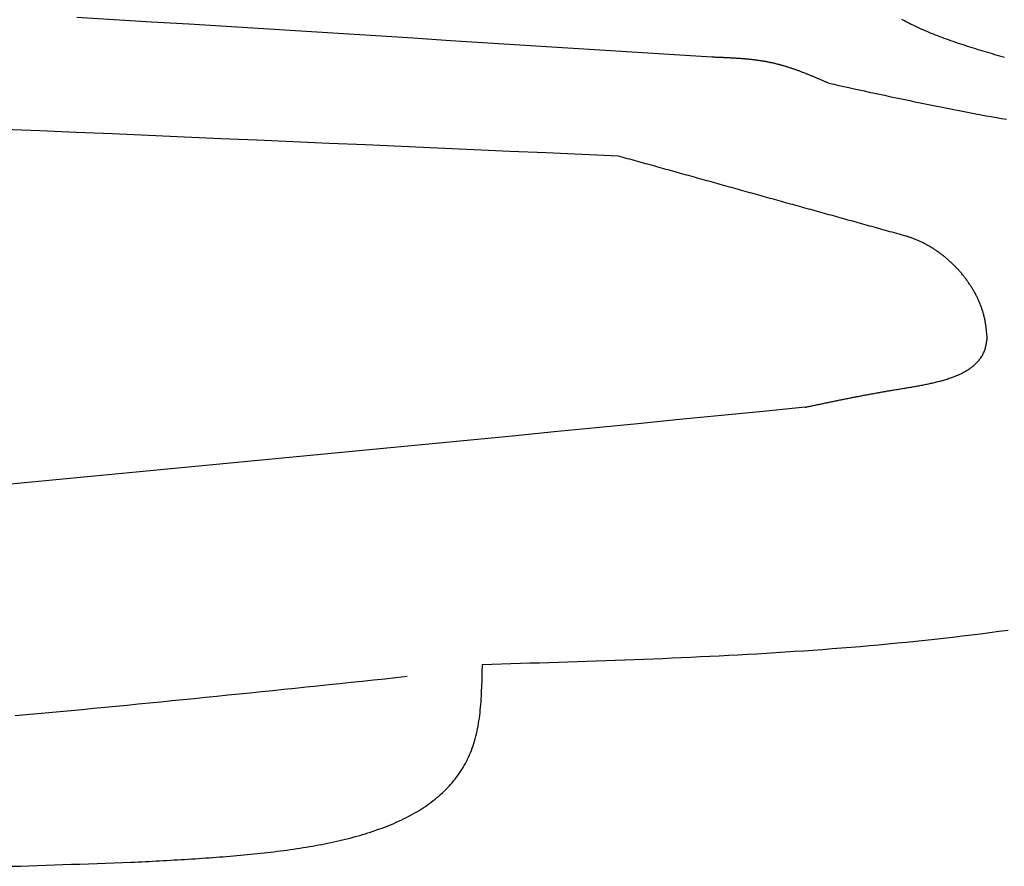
# Model space of a CAD drawing. Extents: x 715 to 7297, y 217 to 5760.
# Tile 55 of 89: x 4973 to 5351, y 834 to 1160. Entities that reach past the tile are written whole.
import ezdxf

# ---------------------------------------------------------------- set-up
doc = ezdxf.new("R2010")
doc.units = 0
doc.layers.add('CAR', color=1, linetype='CONTINUOUS')

msp = doc.modelspace()

# ---------------------------------------------------------------- linework, layer by layer
at = {"layer": 'CAR'}
for points in [[(5238.9, 1145.62, 0), (5224.53, 1146.53, 0), (5210.17, 1147.44, 0), (5195.8, 1148.35, 0), (5181.44, 1149.26, 0), (5167.07, 1150.16, 0), (5152.71, 1151.07, 0), (5138.35, 1151.97, 0), (5123.98, 1152.88, 0), (5109.62, 1153.78, 0), (5095.25, 1154.68, 0), (5080.89, 1155.58, 0), (5066.52, 1156.48, 0), (5052.16, 1157.37, 0), (5037.79, 1158.26, 0), (5023.43, 1159.15, 0), (5009.06, 1160.04, 0), (4994.7, 1160.92, 0)], [(5351.42, 1145.53, 0), (5350.5, 1145.79, 0), (5349.58, 1146.06, 0), (5348.66, 1146.33, 0), (5347.74, 1146.59, 0), (5346.82, 1146.86, 0), (5345.9, 1147.13, 0), (5344.99, 1147.4, 0), (5344.08, 1147.67, 0), (5343.17, 1147.95, 0), (5342.26, 1148.22, 0), (5341.36, 1148.5, 0), (5340.45, 1148.78, 0), (5339.56, 1149.05, 0), (5338.66, 1149.34, 0), (5337.77, 1149.62, 0), (5336.88, 1149.9, 0), (5336, 1150.19, 0), (5335.12, 1150.48, 0), (5334.24, 1150.77, 0), (5333.37, 1151.06, 0), (5332.5, 1151.36, 0), (5331.64, 1151.65, 0), (5330.78, 1151.95, 0), (5329.92, 1152.26, 0), (5329.07, 1152.56, 0), (5328.23, 1152.87, 0), (5327.39, 1153.18, 0), (5326.56, 1153.49, 0), (5325.73, 1153.81, 0), (5324.91, 1154.13, 0), (5324.09, 1154.45, 0), (5323.28, 1154.78, 0), (5322.48, 1155.11, 0), (5321.68, 1155.44, 0), (5320.89, 1155.78, 0), (5320.11, 1156.12, 0), (5319.33, 1156.46, 0), (5318.56, 1156.81, 0), (5317.8, 1157.16, 0), (5317.05, 1157.52, 0), (5316.3, 1157.88, 0), (5315.56, 1158.24, 0), (5314.83, 1158.61, 0), (5314.1, 1158.98, 0), (5313.39, 1159.36, 0), (5312.68, 1159.74, 0), (5311.98, 1160.12, 0)], [(5283.81, 1135.6, 0), (5283.54, 1135.72, 0), (5283.27, 1135.84, 0), (5283, 1135.96, 0), (5282.73, 1136.07, 0), (5282.46, 1136.19, 0), (5282.19, 1136.31, 0), (5281.92, 1136.42, 0), (5281.65, 1136.54, 0), (5281.38, 1136.66, 0), (5281.11, 1136.77, 0), (5280.84, 1136.89, 0), (5280.57, 1137.01, 0), (5280.3, 1137.12, 0), (5280.03, 1137.24, 0), (5279.76, 1137.35, 0), (5279.49, 1137.47, 0), (5279.22, 1137.58, 0), (5278.95, 1137.7, 0), (5278.67, 1137.81, 0), (5278.4, 1137.92, 0), (5278.13, 1138.04, 0), (5277.86, 1138.15, 0), (5277.59, 1138.26, 0), (5277.32, 1138.38, 0), (5277.05, 1138.49, 0), (5276.78, 1138.6, 0), (5276.51, 1138.71, 0), (5276.23, 1138.82, 0), (5275.96, 1138.93, 0), (5275.69, 1139.04, 0), (5275.42, 1139.15, 0), (5275.15, 1139.26, 0), (5274.88, 1139.37, 0), (5274.6, 1139.47, 0), (5274.33, 1139.58, 0), (5274.06, 1139.68, 0), (5273.79, 1139.79, 0), (5273.51, 1139.89, 0), (5273.24, 1140, 0), (5272.97, 1140.1, 0), (5272.69, 1140.2, 0), (5272.42, 1140.31, 0), (5272.15, 1140.41, 0), (5271.87, 1140.51, 0), (5271.6, 1140.61, 0), (5271.32, 1140.71, 0), (5271.05, 1140.8, 0), (5270.78, 1140.9, 0), (5270.5, 1141, 0), (5270.23, 1141.09, 0), (5269.95, 1141.19, 0), (5269.68, 1141.28, 0), (5269.4, 1141.37, 0), (5269.12, 1141.46, 0), (5268.85, 1141.55, 0), (5268.57, 1141.64, 0), (5268.29, 1141.73, 0), (5268.02, 1141.82, 0), (5267.74, 1141.91, 0), (5267.46, 1141.99, 0), (5267.19, 1142.08, 0), (5266.91, 1142.16, 0), (5266.63, 1142.24, 0), (5266.35, 1142.32, 0), (5266.07, 1142.4, 0), (5265.79, 1142.48, 0), (5265.52, 1142.56, 0), (5265.24, 1142.64, 0), (5264.96, 1142.71, 0), (5264.68, 1142.78, 0), (5264.4, 1142.86, 0), (5264.12, 1142.93, 0), (5263.84, 1143, 0), (5263.55, 1143.07, 0), (5263.27, 1143.13, 0), (5262.99, 1143.2, 0), (5262.71, 1143.27, 0), (5262.43, 1143.33, 0), (5262.14, 1143.39, 0), (5261.86, 1143.45, 0), (5261.58, 1143.51, 0), (5261.29, 1143.57, 0), (5261.01, 1143.63, 0), (5260.73, 1143.68, 0), (5260.44, 1143.74, 0), (5260.16, 1143.79, 0), (5259.87, 1143.84, 0), (5259.59, 1143.9, 0), (5259.3, 1143.95, 0), (5259.02, 1144, 0), (5258.73, 1144.04, 0), (5258.44, 1144.09, 0), (5258.16, 1144.14, 0), (5257.87, 1144.18, 0), (5257.58, 1144.22, 0), (5257.3, 1144.27, 0), (5257.01, 1144.31, 0), (5256.72, 1144.35, 0), (5256.43, 1144.39, 0), (5256.15, 1144.43, 0), (5255.86, 1144.47, 0), (5255.57, 1144.5, 0), (5255.28, 1144.54, 0), (5254.99, 1144.58, 0), (5254.7, 1144.61, 0), (5254.41, 1144.64, 0), (5254.12, 1144.68, 0), (5253.83, 1144.71, 0), (5253.54, 1144.74, 0), (5253.25, 1144.77, 0), (5252.96, 1144.8, 0), (5252.67, 1144.83, 0), (5252.38, 1144.86, 0), (5252.09, 1144.88, 0), (5251.8, 1144.91, 0), (5251.51, 1144.94, 0), (5251.22, 1144.96, 0), (5250.93, 1144.99, 0), (5250.64, 1145.01, 0), (5250.35, 1145.03, 0), (5250.05, 1145.06, 0), (5249.76, 1145.08, 0), (5249.47, 1145.1, 0), (5249.18, 1145.12, 0), (5248.89, 1145.14, 0), (5248.59, 1145.16, 0), (5248.3, 1145.18, 0), (5248.01, 1145.2, 0), (5247.71, 1145.22, 0), (5247.42, 1145.24, 0), (5247.13, 1145.25, 0), (5246.84, 1145.27, 0), (5246.54, 1145.29, 0), (5246.25, 1145.3, 0), (5245.96, 1145.32, 0), (5245.66, 1145.33, 0), (5245.37, 1145.35, 0), (5245.08, 1145.36, 0), (5244.78, 1145.38, 0), (5244.49, 1145.39, 0), (5244.19, 1145.41, 0), (5243.9, 1145.42, 0), (5243.61, 1145.43, 0), (5243.31, 1145.45, 0), (5243.02, 1145.46, 0), (5242.72, 1145.47, 0), (5242.43, 1145.48, 0), (5242.14, 1145.5, 0), (5241.84, 1145.51, 0), (5241.55, 1145.52, 0), (5241.25, 1145.53, 0), (5240.96, 1145.54, 0), (5240.66, 1145.55, 0), (5240.37, 1145.56, 0), (5240.07, 1145.58, 0), (5239.78, 1145.59, 0), (5239.49, 1145.6, 0), (5239.19, 1145.61, 0), (5238.9, 1145.62, 0)], [(5283.81, 1135.6, 0), (5285.76, 1135.18, 0), (5287.71, 1134.76, 0), (5289.66, 1134.33, 0), (5291.61, 1133.91, 0), (5293.57, 1133.49, 0), (5295.52, 1133.07, 0), (5297.47, 1132.64, 0), (5299.42, 1132.22, 0), (5301.37, 1131.8, 0), (5303.33, 1131.39, 0), (5305.28, 1130.97, 0), (5307.23, 1130.56, 0), (5309.18, 1130.14, 0), (5311.14, 1129.73, 0), (5313.09, 1129.32, 0), (5315.04, 1128.91, 0), (5317, 1128.51, 0), (5318.95, 1128.1, 0), (5320.9, 1127.7, 0), (5322.86, 1127.3, 0), (5324.81, 1126.91, 0), (5326.77, 1126.51, 0), (5328.72, 1126.12, 0), (5330.68, 1125.74, 0), (5332.63, 1125.35, 0), (5334.59, 1124.97, 0), (5336.55, 1124.59, 0), (5338.5, 1124.22, 0), (5340.46, 1123.85, 0), (5342.42, 1123.48, 0), (5344.38, 1123.12, 0), (5346.34, 1122.76, 0), (5348.3, 1122.41, 0), (5350.25, 1122.06, 0), (5352.21, 1121.72, 0)], [(5202.98, 1107.55, 0), (5189.08, 1108.17, 0), (5175.17, 1108.78, 0), (5161.26, 1109.4, 0), (5147.36, 1110.01, 0), (5133.45, 1110.62, 0), (5119.54, 1111.23, 0), (5105.64, 1111.85, 0), (5091.73, 1112.46, 0), (5077.82, 1113.07, 0), (5063.92, 1113.67, 0), (5050.01, 1114.28, 0), (5036.1, 1114.88, 0), (5022.2, 1115.48, 0), (5008.29, 1116.08, 0), (4994.38, 1116.68, 0), (4980.48, 1117.28, 0), (4966.57, 1117.87, 0)], [(5313.47, 1076.81, 0), (5312.6, 1077.05, 0), (5311.73, 1077.29, 0), (5310.86, 1077.53, 0), (5309.99, 1077.78, 0), (5309.12, 1078.02, 0), (5308.25, 1078.26, 0), (5307.38, 1078.5, 0), (5306.51, 1078.74, 0), (5305.64, 1078.99, 0), (5304.77, 1079.23, 0), (5303.9, 1079.47, 0), (5303.03, 1079.71, 0), (5302.16, 1079.95, 0), (5301.29, 1080.2, 0), (5300.42, 1080.44, 0), (5299.55, 1080.68, 0), (5298.68, 1080.92, 0), (5297.81, 1081.17, 0), (5296.94, 1081.41, 0), (5296.07, 1081.65, 0), (5295.2, 1081.89, 0), (5294.33, 1082.13, 0), (5293.46, 1082.38, 0), (5292.59, 1082.62, 0), (5291.72, 1082.86, 0), (5290.85, 1083.1, 0), (5289.98, 1083.34, 0), (5289.11, 1083.59, 0), (5288.24, 1083.83, 0), (5287.37, 1084.07, 0), (5286.5, 1084.31, 0), (5285.63, 1084.55, 0), (5284.76, 1084.8, 0), (5283.89, 1085.04, 0), (5283.02, 1085.28, 0), (5282.15, 1085.52, 0), (5281.28, 1085.76, 0), (5280.41, 1086.01, 0), (5279.54, 1086.25, 0), (5278.67, 1086.49, 0), (5277.8, 1086.73, 0), (5276.93, 1086.98, 0), (5276.06, 1087.22, 0), (5275.19, 1087.46, 0), (5274.32, 1087.7, 0), (5273.45, 1087.94, 0), (5272.58, 1088.19, 0), (5271.71, 1088.43, 0), (5270.84, 1088.67, 0), (5269.97, 1088.91, 0), (5269.1, 1089.15, 0), (5268.23, 1089.4, 0), (5267.36, 1089.64, 0), (5266.49, 1089.88, 0), (5265.62, 1090.12, 0), (5264.75, 1090.36, 0), (5263.88, 1090.61, 0), (5263.01, 1090.85, 0), (5262.14, 1091.09, 0), (5261.27, 1091.33, 0), (5260.4, 1091.57, 0), (5259.53, 1091.82, 0), (5258.66, 1092.06, 0), (5257.79, 1092.3, 0), (5256.92, 1092.54, 0), (5256.05, 1092.79, 0), (5255.18, 1093.03, 0), (5254.31, 1093.27, 0), (5253.44, 1093.51, 0), (5252.57, 1093.75, 0), (5251.7, 1094, 0), (5250.83, 1094.24, 0), (5249.96, 1094.48, 0), (5249.09, 1094.72, 0), (5248.22, 1094.96, 0), (5247.35, 1095.21, 0), (5246.48, 1095.45, 0), (5245.61, 1095.69, 0), (5244.74, 1095.93, 0), (5243.87, 1096.17, 0), (5243, 1096.42, 0), (5242.13, 1096.66, 0), (5241.26, 1096.9, 0), (5240.39, 1097.14, 0), (5239.52, 1097.39, 0), (5238.65, 1097.63, 0), (5237.78, 1097.87, 0), (5236.91, 1098.11, 0), (5236.04, 1098.35, 0), (5235.17, 1098.6, 0), (5234.3, 1098.84, 0), (5233.43, 1099.08, 0), (5232.56, 1099.32, 0), (5231.69, 1099.56, 0), (5230.82, 1099.81, 0), (5229.95, 1100.05, 0), (5229.08, 1100.29, 0), (5228.21, 1100.53, 0), (5227.34, 1100.77, 0), (5226.47, 1101.02, 0), (5225.6, 1101.26, 0), (5224.73, 1101.5, 0), (5223.86, 1101.74, 0), (5222.99, 1101.98, 0), (5222.12, 1102.23, 0), (5221.25, 1102.47, 0), (5220.38, 1102.71, 0), (5219.51, 1102.95, 0), (5218.64, 1103.2, 0), (5217.77, 1103.44, 0), (5216.9, 1103.68, 0), (5216.03, 1103.92, 0), (5215.16, 1104.16, 0), (5214.29, 1104.41, 0), (5213.42, 1104.65, 0), (5212.55, 1104.89, 0), (5211.68, 1105.13, 0), (5210.81, 1105.37, 0), (5209.94, 1105.62, 0), (5209.07, 1105.86, 0), (5208.2, 1106.1, 0), (5207.33, 1106.34, 0), (5206.46, 1106.58, 0), (5205.59, 1106.83, 0), (5204.72, 1107.07, 0), (5203.85, 1107.31, 0), (5202.98, 1107.55, 0)], [(5344.78, 1037.62, 0), (5344.75, 1037.95, 0), (5344.72, 1038.27, 0), (5344.69, 1038.59, 0), (5344.66, 1038.91, 0), (5344.63, 1039.23, 0), (5344.6, 1039.55, 0), (5344.56, 1039.87, 0), (5344.53, 1040.2, 0), (5344.5, 1040.52, 0), (5344.46, 1040.84, 0), (5344.42, 1041.16, 0), (5344.38, 1041.48, 0), (5344.34, 1041.8, 0), (5344.3, 1042.12, 0), (5344.25, 1042.44, 0), (5344.21, 1042.76, 0), (5344.16, 1043.08, 0), (5344.1, 1043.4, 0), (5344.05, 1043.72, 0), (5343.99, 1044.04, 0), (5343.93, 1044.36, 0), (5343.87, 1044.67, 0), (5343.8, 1044.99, 0), (5343.73, 1045.31, 0), (5343.66, 1045.63, 0), (5343.59, 1045.94, 0), (5343.51, 1046.26, 0), (5343.42, 1046.58, 0), (5343.34, 1046.89, 0), (5343.25, 1047.21, 0), (5343.16, 1047.52, 0), (5343.06, 1047.84, 0), (5342.97, 1048.15, 0), (5342.86, 1048.46, 0), (5342.76, 1048.78, 0), (5342.65, 1049.09, 0), (5342.54, 1049.4, 0), (5342.43, 1049.71, 0), (5342.31, 1050.02, 0), (5342.2, 1050.33, 0), (5342.07, 1050.64, 0), (5341.95, 1050.95, 0), (5341.82, 1051.26, 0), (5341.69, 1051.56, 0), (5341.56, 1051.87, 0), (5341.42, 1052.18, 0), (5341.28, 1052.48, 0), (5341.14, 1052.78, 0), (5341, 1053.09, 0), (5340.85, 1053.39, 0), (5340.7, 1053.69, 0), (5340.55, 1053.99, 0), (5340.39, 1054.29, 0), (5340.24, 1054.59, 0), (5340.08, 1054.89, 0), (5339.91, 1055.18, 0), (5339.75, 1055.48, 0), (5339.58, 1055.77, 0), (5339.41, 1056.07, 0), (5339.24, 1056.36, 0), (5339.06, 1056.65, 0), (5338.89, 1056.94, 0), (5338.71, 1057.23, 0), (5338.52, 1057.52, 0), (5338.34, 1057.81, 0), (5338.15, 1058.09, 0), (5337.96, 1058.38, 0), (5337.77, 1058.66, 0), (5337.58, 1058.94, 0), (5337.38, 1059.22, 0), (5337.18, 1059.5, 0), (5336.98, 1059.78, 0), (5336.78, 1060.06, 0), (5336.57, 1060.34, 0), (5336.36, 1060.61, 0), (5336.15, 1060.88, 0), (5335.94, 1061.15, 0), (5335.73, 1061.42, 0), (5335.51, 1061.69, 0), (5335.3, 1061.96, 0), (5335.08, 1062.23, 0), (5334.85, 1062.49, 0), (5334.63, 1062.75, 0), (5334.4, 1063.02, 0), (5334.18, 1063.28, 0), (5333.95, 1063.53, 0), (5333.71, 1063.79, 0), (5333.48, 1064.05, 0), (5333.25, 1064.3, 0), (5333.01, 1064.55, 0), (5332.77, 1064.8, 0), (5332.53, 1065.05, 0), (5332.29, 1065.3, 0), (5332.04, 1065.54, 0), (5331.8, 1065.79, 0), (5331.55, 1066.03, 0), (5331.3, 1066.27, 0), (5331.05, 1066.5, 0), (5330.8, 1066.74, 0), (5330.54, 1066.97, 0), (5330.29, 1067.21, 0), (5330.03, 1067.44, 0), (5329.77, 1067.67, 0), (5329.51, 1067.89, 0), (5329.25, 1068.12, 0), (5328.98, 1068.34, 0), (5328.72, 1068.56, 0), (5328.45, 1068.78, 0), (5328.18, 1069, 0), (5327.91, 1069.21, 0), (5327.64, 1069.42, 0), (5327.37, 1069.63, 0), (5327.1, 1069.84, 0), (5326.82, 1070.05, 0), (5326.55, 1070.25, 0), (5326.27, 1070.46, 0), (5325.99, 1070.66, 0), (5325.71, 1070.85, 0), (5325.43, 1071.05, 0), (5325.15, 1071.24, 0), (5324.87, 1071.43, 0), (5324.58, 1071.62, 0), (5324.3, 1071.81, 0), (5324.01, 1071.99, 0), (5323.72, 1072.17, 0), (5323.44, 1072.35, 0), (5323.15, 1072.53, 0), (5322.86, 1072.7, 0), (5322.56, 1072.88, 0), (5322.27, 1073.04, 0), (5321.98, 1073.21, 0), (5321.68, 1073.38, 0), (5321.39, 1073.54, 0), (5321.09, 1073.7, 0), (5320.8, 1073.86, 0), (5320.5, 1074.01, 0), (5320.2, 1074.16, 0), (5319.9, 1074.31, 0), (5319.6, 1074.46, 0), (5319.3, 1074.6, 0), (5319, 1074.74, 0), (5318.69, 1074.88, 0), (5318.39, 1075.02, 0), (5318.09, 1075.15, 0), (5317.78, 1075.28, 0), (5317.48, 1075.41, 0), (5317.17, 1075.53, 0), (5316.87, 1075.66, 0), (5316.56, 1075.77, 0), (5316.25, 1075.89, 0), (5315.95, 1076, 0), (5315.64, 1076.12, 0), (5315.33, 1076.22, 0), (5315.02, 1076.33, 0), (5314.71, 1076.43, 0), (5314.4, 1076.53, 0), (5314.09, 1076.62, 0), (5313.78, 1076.72, 0), (5313.47, 1076.81, 0)], [(5274.74, 1010.97, 0), (5275.11, 1011.05, 0), (5275.48, 1011.13, 0), (5275.85, 1011.21, 0), (5276.22, 1011.29, 0), (5276.58, 1011.36, 0), (5276.95, 1011.44, 0), (5277.32, 1011.52, 0), (5277.69, 1011.6, 0), (5278.06, 1011.68, 0), (5278.43, 1011.75, 0), (5278.79, 1011.83, 0), (5279.16, 1011.91, 0), (5279.53, 1011.99, 0), (5279.9, 1012.07, 0), (5280.27, 1012.14, 0), (5280.64, 1012.22, 0), (5281.02, 1012.3, 0), (5281.39, 1012.38, 0), (5281.76, 1012.46, 0), (5282.13, 1012.53, 0), (5282.5, 1012.61, 0), (5282.88, 1012.69, 0), (5283.25, 1012.77, 0), (5283.62, 1012.85, 0), (5284, 1012.92, 0), (5284.37, 1013, 0), (5284.75, 1013.08, 0), (5285.12, 1013.16, 0), (5285.5, 1013.23, 0), (5285.88, 1013.31, 0), (5286.26, 1013.39, 0), (5286.63, 1013.47, 0), (5287.01, 1013.55, 0), (5287.39, 1013.62, 0), (5287.78, 1013.7, 0), (5288.16, 1013.78, 0), (5288.54, 1013.86, 0), (5288.92, 1013.93, 0), (5289.31, 1014.01, 0), (5289.69, 1014.09, 0), (5290.08, 1014.17, 0), (5290.46, 1014.24, 0), (5290.85, 1014.32, 0), (5291.24, 1014.4, 0), (5291.63, 1014.48, 0), (5292.02, 1014.55, 0), (5292.41, 1014.63, 0), (5292.81, 1014.71, 0), (5293.2, 1014.79, 0), (5293.59, 1014.86, 0), (5293.99, 1014.94, 0), (5294.39, 1015.02, 0), (5294.78, 1015.09, 0), (5295.18, 1015.17, 0), (5295.58, 1015.25, 0), (5295.99, 1015.33, 0), (5296.39, 1015.4, 0), (5296.79, 1015.48, 0), (5297.2, 1015.56, 0), (5297.61, 1015.63, 0), (5298.01, 1015.71, 0), (5298.42, 1015.79, 0), (5298.83, 1015.86, 0), (5299.25, 1015.94, 0), (5299.66, 1016.02, 0), (5300.07, 1016.09, 0), (5300.49, 1016.17, 0), (5300.91, 1016.25, 0), (5301.33, 1016.32, 0), (5301.75, 1016.4, 0), (5302.17, 1016.48, 0), (5302.6, 1016.55, 0), (5303.02, 1016.63, 0), (5303.45, 1016.71, 0), (5303.88, 1016.78, 0), (5304.31, 1016.86, 0), (5304.74, 1016.93, 0), (5305.17, 1017.01, 0), (5305.61, 1017.09, 0), (5306.05, 1017.16, 0), (5306.49, 1017.24, 0), (5306.93, 1017.31, 0), (5307.37, 1017.39, 0), (5307.81, 1017.47, 0), (5308.26, 1017.54, 0), (5308.71, 1017.62, 0), (5309.16, 1017.69, 0), (5309.61, 1017.77, 0), (5310.06, 1017.84, 0), (5310.52, 1017.92, 0), (5310.98, 1017.99, 0), (5311.44, 1018.07, 0), (5311.9, 1018.15, 0), (5312.36, 1018.22, 0), (5312.82, 1018.3, 0), (5313.29, 1018.37, 0), (5313.76, 1018.45, 0), (5314.22, 1018.53, 0), (5314.69, 1018.61, 0), (5315.16, 1018.69, 0), (5315.63, 1018.76, 0), (5316.1, 1018.85, 0), (5316.57, 1018.93, 0), (5317.04, 1019.01, 0), (5317.51, 1019.09, 0), (5317.98, 1019.18, 0), (5318.45, 1019.26, 0), (5318.92, 1019.35, 0), (5319.39, 1019.44, 0), (5319.85, 1019.52, 0), (5320.32, 1019.61, 0), (5320.79, 1019.71, 0), (5321.26, 1019.8, 0), (5321.72, 1019.9, 0), (5322.19, 1019.99, 0), (5322.65, 1020.09, 0), (5323.11, 1020.19, 0), (5323.57, 1020.29, 0), (5324.03, 1020.4, 0), (5324.48, 1020.51, 0), (5324.94, 1020.61, 0), (5325.39, 1020.73, 0), (5325.84, 1020.84, 0), (5326.29, 1020.95, 0), (5326.74, 1021.07, 0), (5327.18, 1021.19, 0), (5327.62, 1021.32, 0), (5328.06, 1021.44, 0), (5328.49, 1021.57, 0), (5328.92, 1021.7, 0), (5329.35, 1021.83, 0), (5329.78, 1021.97, 0), (5330.2, 1022.11, 0), (5330.62, 1022.25, 0), (5331.03, 1022.4, 0), (5331.45, 1022.55, 0), (5331.85, 1022.7, 0), (5332.26, 1022.86, 0), (5332.66, 1023.01, 0), (5333.05, 1023.18, 0), (5333.44, 1023.34, 0), (5333.83, 1023.51, 0), (5334.21, 1023.69, 0), (5334.59, 1023.86, 0), (5334.96, 1024.04, 0), (5335.33, 1024.23, 0), (5335.69, 1024.42, 0), (5336.04, 1024.61, 0), (5336.4, 1024.81, 0), (5336.74, 1025.01, 0), (5337.08, 1025.21, 0), (5337.42, 1025.42, 0), (5337.74, 1025.64, 0), (5338.07, 1025.85, 0), (5338.38, 1026.08, 0), (5338.69, 1026.3, 0), (5339, 1026.54, 0), (5339.3, 1026.77, 0), (5339.59, 1027.02, 0), (5339.87, 1027.26, 0), (5340.15, 1027.51, 0), (5340.42, 1027.77, 0), (5340.68, 1028.03, 0), (5340.94, 1028.3, 0), (5341.19, 1028.57, 0), (5341.43, 1028.85, 0), (5341.66, 1029.13, 0), (5341.89, 1029.42, 0), (5342.11, 1029.71, 0), (5342.32, 1030.01, 0), (5342.52, 1030.31, 0), (5342.71, 1030.62, 0), (5342.9, 1030.94, 0), (5343.07, 1031.26, 0), (5343.24, 1031.59, 0), (5343.4, 1031.92, 0), (5343.55, 1032.26, 0), (5343.7, 1032.61, 0), (5343.83, 1032.96, 0), (5343.95, 1033.32, 0), (5344.07, 1033.68, 0), (5344.17, 1034.06, 0), (5344.27, 1034.43, 0), (5344.35, 1034.82, 0), (5344.43, 1035.21, 0), (5344.5, 1035.6, 0), (5344.56, 1036, 0), (5344.62, 1036.4, 0), (5344.68, 1036.81, 0), (5344.73, 1037.22, 0), (5344.78, 1037.62, 0)], [(5274.74, 1010.97, 0), (5258.67, 1009.39, 0), (5242.59, 1007.8, 0), (5226.51, 1006.22, 0), (5210.43, 1004.64, 0), (5194.36, 1003.06, 0), (5178.28, 1001.48, 0), (5162.2, 999.909, 0), (5146.12, 998.339, 0), (5130.04, 996.773, 0), (5113.96, 995.211, 0), (5097.88, 993.654, 0), (5081.81, 992.103, 0), (5065.73, 990.558, 0), (5049.65, 989.02, 0), (5033.57, 987.488, 0), (5017.48, 985.965, 0), (5001.4, 984.449, 0), (4985.32, 982.942, 0), (4969.24, 981.445, 0)], [(5150.66, 912.065, 0), (5154.31, 912.173, 0), (5157.97, 912.281, 0), (5161.62, 912.389, 0), (5165.27, 912.498, 0), (5168.92, 912.609, 0), (5172.57, 912.72, 0), (5176.22, 912.833, 0), (5179.87, 912.948, 0), (5183.52, 913.064, 0), (5187.16, 913.183, 0), (5190.81, 913.305, 0), (5194.46, 913.429, 0), (5198.1, 913.556, 0), (5201.75, 913.686, 0), (5205.39, 913.819, 0), (5209.03, 913.957, 0), (5212.67, 914.098, 0), (5216.31, 914.243, 0), (5219.95, 914.393, 0), (5223.58, 914.548, 0), (5227.22, 914.707, 0), (5230.85, 914.872, 0), (5234.48, 915.042, 0), (5238.11, 915.217, 0), (5241.74, 915.399, 0), (5245.37, 915.587, 0), (5248.99, 915.781, 0), (5252.61, 915.981, 0), (5256.23, 916.189, 0), (5259.85, 916.404, 0), (5263.46, 916.626, 0), (5267.07, 916.856, 0), (5270.68, 917.093, 0), (5274.29, 917.339, 0), (5277.89, 917.593, 0), (5281.49, 917.856, 0), (5285.09, 918.127, 0), (5288.69, 918.408, 0), (5292.28, 918.698, 0), (5295.87, 918.997, 0), (5299.45, 919.307, 0), (5303.04, 919.626, 0), (5306.62, 919.956, 0), (5310.19, 920.297, 0), (5313.77, 920.648, 0), (5317.33, 921.01, 0), (5320.9, 921.384, 0), (5324.46, 921.769, 0), (5328.02, 922.166, 0), (5331.57, 922.575, 0), (5335.12, 922.996, 0), (5338.67, 923.43, 0), (5342.21, 923.876, 0), (5345.75, 924.336, 0), (5349.28, 924.809, 0), (5352.81, 925.295, 0)], [(5015.54, 835.955, 0), (5016.92, 836.027, 0), (5018.29, 836.098, 0), (5019.67, 836.169, 0), (5021.04, 836.241, 0), (5022.42, 836.313, 0), (5023.79, 836.385, 0), (5025.17, 836.458, 0), (5026.54, 836.532, 0), (5027.91, 836.607, 0), (5029.28, 836.683, 0), (5030.65, 836.759, 0), (5032.02, 836.837, 0), (5033.39, 836.916, 0), (5034.75, 836.996, 0), (5036.11, 837.077, 0), (5037.47, 837.16, 0), (5038.83, 837.245, 0), (5040.19, 837.331, 0), (5041.54, 837.419, 0), (5042.9, 837.509, 0), (5044.25, 837.601, 0), (5045.59, 837.695, 0), (5046.94, 837.791, 0), (5048.28, 837.89, 0), (5049.61, 837.991, 0), (5050.95, 838.094, 0), (5052.28, 838.2, 0), (5053.61, 838.309, 0), (5054.93, 838.42, 0), (5056.25, 838.535, 0), (5057.57, 838.652, 0), (5058.88, 838.773, 0), (5060.19, 838.896, 0), (5061.49, 839.023, 0), (5062.79, 839.153, 0), (5064.09, 839.287, 0), (5065.38, 839.424, 0), (5066.67, 839.566, 0), (5067.95, 839.71, 0), (5069.22, 839.859, 0), (5070.49, 840.012, 0), (5071.76, 840.168, 0), (5073.02, 840.329, 0), (5074.27, 840.495, 0), (5075.52, 840.664, 0), (5076.77, 840.838, 0), (5078, 841.017, 0), (5079.24, 841.2, 0), (5080.46, 841.388, 0), (5081.68, 841.581, 0), (5082.89, 841.779, 0), (5084.1, 841.983, 0), (5085.3, 842.191, 0), (5086.49, 842.404, 0), (5087.67, 842.623, 0), (5088.85, 842.848, 0), (5090.02, 843.077, 0), (5091.19, 843.313, 0), (5092.34, 843.554, 0), (5093.49, 843.802, 0), (5094.63, 844.055, 0), (5095.77, 844.314, 0), (5096.89, 844.58, 0), (5098.01, 844.851, 0), (5099.12, 845.13, 0), (5100.22, 845.414, 0), (5101.31, 845.705, 0), (5102.39, 846.003, 0), (5103.47, 846.308, 0), (5104.53, 846.619, 0), (5105.59, 846.938, 0), (5106.64, 847.263, 0), (5107.68, 847.596, 0), (5108.71, 847.936, 0), (5109.73, 848.283, 0), (5110.74, 848.638, 0), (5111.74, 849, 0), (5112.73, 849.37, 0), (5113.71, 849.748, 0), (5114.68, 850.133, 0), (5115.64, 850.527, 0), (5116.59, 850.929, 0), (5117.52, 851.338, 0), (5118.45, 851.757, 0), (5119.37, 852.183, 0), (5120.28, 852.618, 0), (5121.17, 853.061, 0), (5122.06, 853.513, 0), (5122.93, 853.974, 0), (5123.79, 854.444, 0), (5124.64, 854.923, 0), (5125.48, 855.41, 0), (5126.3, 855.907, 0), (5127.12, 856.414, 0), (5127.92, 856.929, 0), (5128.71, 857.454, 0), (5129.49, 857.989, 0), (5130.25, 858.533, 0), (5131.01, 859.087, 0), (5131.75, 859.651, 0), (5132.47, 860.224, 0), (5133.19, 860.808, 0), (5133.89, 861.402, 0), (5134.58, 862.006, 0), (5135.25, 862.621, 0), (5135.91, 863.246, 0), (5136.56, 863.882, 0), (5137.19, 864.528, 0), (5137.81, 865.185, 0), (5138.42, 865.853, 0), (5139.01, 866.531, 0), (5139.58, 867.221, 0), (5140.15, 867.922, 0), (5140.7, 868.634, 0), (5141.23, 869.358, 0), (5141.75, 870.093, 0), (5142.25, 870.84, 0), (5142.74, 871.598, 0), (5143.21, 872.368, 0), (5143.67, 873.15, 0), (5144.11, 873.943, 0), (5144.54, 874.749, 0), (5144.95, 875.567, 0), (5145.35, 876.397, 0), (5145.73, 877.24, 0), (5146.09, 878.095, 0), (5146.44, 878.962, 0), (5146.77, 879.842, 0), (5147.09, 880.735, 0), (5147.38, 881.641, 0), (5147.67, 882.56, 0), (5147.93, 883.491, 0), (5148.18, 884.436, 0), (5148.41, 885.394, 0), (5148.63, 886.364, 0), (5148.82, 887.346, 0), (5149.01, 888.339, 0), (5149.18, 889.343, 0), (5149.34, 890.358, 0), (5149.48, 891.382, 0), (5149.62, 892.416, 0), (5149.74, 893.458, 0), (5149.85, 894.509, 0), (5149.95, 895.568, 0), (5150.04, 896.635, 0), (5150.12, 897.708, 0), (5150.2, 898.788, 0), (5150.26, 899.873, 0), (5150.32, 900.964, 0), (5150.37, 902.06, 0), (5150.42, 903.161, 0), (5150.46, 904.265, 0), (5150.5, 905.373, 0), (5150.53, 906.484, 0), (5150.56, 907.597, 0), (5150.59, 908.712, 0), (5150.61, 909.829, 0), (5150.64, 910.947, 0), (5150.66, 912.065, 0)], [(5121.7, 907.347, 0), (5117.4, 906.894, 0), (5113.09, 906.441, 0), (5108.78, 905.989, 0), (5104.48, 905.536, 0), (5100.17, 905.084, 0), (5095.86, 904.633, 0), (5091.56, 904.182, 0), (5087.25, 903.732, 0), (5082.94, 903.283, 0), (5078.64, 902.835, 0), (5074.33, 902.388, 0), (5070.02, 901.942, 0), (5065.72, 901.497, 0), (5061.41, 901.054, 0), (5057.1, 900.612, 0), (5052.79, 900.172, 0), (5048.49, 899.733, 0), (5044.18, 899.296, 0), (5039.87, 898.861, 0), (5035.56, 898.428, 0), (5031.26, 897.997, 0), (5026.95, 897.569, 0), (5022.64, 897.142, 0), (5018.33, 896.718, 0), (5014.03, 896.297, 0), (5009.72, 895.878, 0), (5005.41, 895.462, 0), (5001.1, 895.049, 0), (4996.79, 894.639, 0), (4992.49, 894.231, 0), (4988.18, 893.827, 0), (4983.87, 893.427, 0), (4979.56, 893.029, 0), (4975.25, 892.635, 0), (4970.94, 892.245, 0)], [(4969.72, 834.401, 0), (4973, 834.511, 0), (4976.27, 834.621, 0), (4979.54, 834.731, 0), (4982.81, 834.841, 0), (4986.09, 834.952, 0), (4989.36, 835.063, 0), (4992.63, 835.174, 0), (4995.91, 835.286, 0), (4999.18, 835.397, 0), (5002.45, 835.509, 0), (5005.72, 835.62, 0), (5009, 835.732, 0), (5012.27, 835.844, 0), (5015.54, 835.955, 0)]]:
    msp.add_polyline3d(points, dxfattribs=at)

doc.saveas('drawing.dxf')
